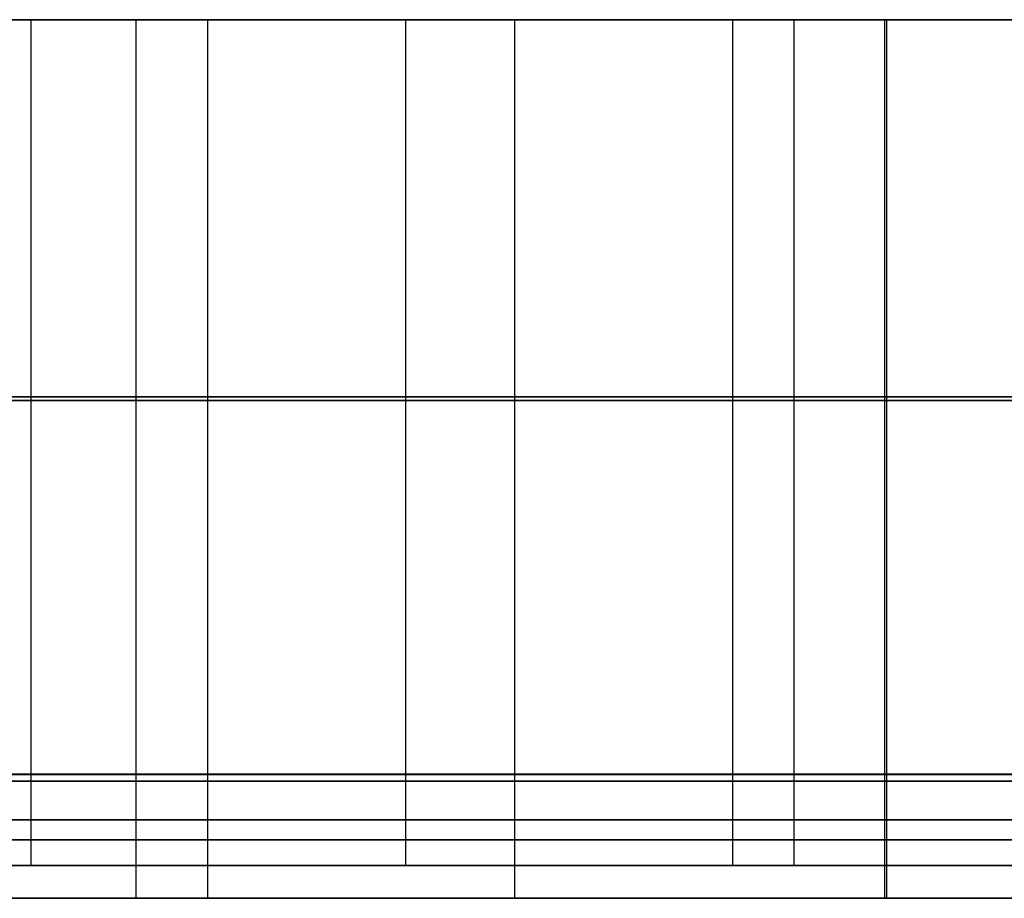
# Model space of a CAD drawing. Header units: millimetres. Extents: x 14566 to 15601, y -4 to 41.
# Tile 35 of 52: x 15306 to 15339, y -4 to 26. Entities that reach past the tile are written whole.
import ezdxf

# ---------------------------------------------------------------- set-up
doc = ezdxf.new("R2010")
doc.units = ezdxf.units.MM
doc.layers.add('Pond Mirror Ferm Living', color=7, linetype='Continuous', true_color=0x000000)

msp = doc.modelspace()

# ---------------------------------------------------------------- linework, layer by layer
at = {"layer": 'Pond Mirror Ferm Living'}
for p, q in [((15590.257, 25.764, 3398.008), (14586.449, 25.764, 3112.755)), ((15312.262, 25.764, 3739.136), (15300.637, 25.764, 3744.957)), ((15303.304, 25.764, 2789.335), (15309.81, 25.764, 2795.714)), ((15306.224, 25.769, 3746.903), (15306.224, 0.004, 3746.903)), ((15309.81, 25.769, 2795.714), (15309.81, 0.004, 2795.714)), ((15309.81, 25.764, 2795.714), (15316.344, 25.764, 2802.407)), ((15309.81, 25.764, 2795.714), (15309.81, -0.236, 2795.714)), ((15312.262, 25.769, 3739.136), (15312.263, 0.004, 3739.136)), ((15323.87, 25.764, 3733.045), (15312.262, 25.764, 3739.136)), ((15312.262, 25.764, 3739.136), (15312.262, -0.236, 3739.136)), ((15316.344, 25.764, 2802.407), (15322.74, 25.764, 2809.233)), ((15319.012, 25.768, 2799.099), (15319.013, 0.004, 2799.099)), ((15322.74, 25.768, 2809.233), (15322.74, 0.004, 2809.233)), ((15322.74, 25.764, 2809.233), (15329.149, 25.764, 2816.341)), ((15322.74, 25.764, 2809.233), (15322.74, -0.236, 2809.233)), ((15335.359, 25.764, 3726.733), (15323.87, 25.764, 3733.045)), ((15329.149, 25.764, 2816.341), (15335.432, 25.764, 2823.561)), ((15330.18, 25.768, 3734.421), (15330.181, 0.003, 3734.421)), ((15332.274, 25.768, 2813.511), (15332.274, 0.003, 2813.511)), ((15335.359, 25.768, 3726.733), (15335.359, 0.003, 3726.733)), ((15346.779, 25.764, 3720.172), (15335.359, 25.764, 3726.733)), ((15335.359, 25.764, 3726.733), (15335.359, -0.236, 3726.733)), ((15335.432, 25.768, 2823.561), (15335.432, 0.003, 2823.561)), ((15335.432, 25.764, 2823.561), (15347.9, 25.764, 2838.61)), ((15335.432, 25.764, 2823.561), (15335.432, -0.236, 2823.561)), ((15306.224, 12.886, 3746.903), (15294.182, 12.886, 3752.734)), ((15312.262, 12.886, 3739.136), (15300.637, 12.886, 3744.957)), ((15303.304, 12.886, 2789.335), (15309.81, 12.886, 2795.714)), ((15305.471, 12.886, 2785.576), (15312.318, 12.886, 2792.261)), ((15318.263, 12.886, 3740.779), (15306.224, 12.886, 3746.903)), ((15309.81, 12.886, 2795.714), (15316.344, 12.886, 2802.407)), ((15323.87, 12.886, 3733.045), (15312.262, 12.886, 3739.136)), ((15312.318, 12.886, 2792.261), (15319.013, 12.886, 2799.099)), ((15316.344, 12.886, 2802.407), (15322.74, 12.886, 2809.233)), ((15330.18, 12.886, 3734.421), (15318.263, 12.886, 3740.779)), ((15319.013, 12.886, 2799.099), (15325.714, 12.886, 2806.24)), ((15322.74, 12.886, 2809.233), (15329.15, 12.886, 2816.341)), ((15335.359, 12.886, 3726.733), (15323.87, 12.886, 3733.045)), ((15325.714, 12.886, 2806.24), (15332.274, 12.886, 2813.511)), ((15329.15, 12.886, 2816.341), (15335.432, 12.886, 2823.561)), ((15342.041, 12.886, 3727.79), (15330.18, 12.886, 3734.421)), ((15332.274, 12.886, 2813.511), (15345.274, 12.886, 2828.716)), ((15346.779, 12.886, 3720.172), (15335.359, 12.886, 3726.733)), ((15335.432, 12.886, 2823.561), (15347.901, 12.886, 2838.61)), ((15312.262, 12.764, 3739.136), (15300.637, 12.764, 3744.957)), ((15303.304, 12.764, 2789.335), (15309.81, 12.764, 2795.714)), ((15309.81, 12.764, 2795.714), (15316.344, 12.764, 2802.407)), ((15323.87, 12.764, 3733.045), (15312.262, 12.764, 3739.136)), ((15316.344, 12.764, 2802.407), (15322.74, 12.764, 2809.233)), ((15322.74, 12.764, 2809.233), (15329.149, 12.764, 2816.341)), ((15335.359, 12.764, 3726.733), (15323.87, 12.764, 3733.045)), ((15329.149, 12.764, 2816.341), (15335.432, 12.764, 2823.561)), ((15346.779, 12.764, 3720.172), (15335.359, 12.764, 3726.733)), ((15335.432, 12.764, 2823.561), (15347.9, 12.764, 2838.61)), ((15597.088, 0, 3327.266), (14576.69, 0, 3327.266)), ((15306.224, 0.004, 3746.903), (15294.183, 0.004, 3752.734)), ((15300.637, 0.004, 3744.957), (15312.263, 0.004, 3739.136)), ((15309.81, 0.004, 2795.714), (15303.304, 0.004, 2789.335)), ((15305.472, 0.004, 2785.576), (15312.319, 0.004, 2792.261)), ((15318.263, 0.004, 3740.779), (15306.224, 0.004, 3746.903)), ((15316.345, 0.004, 2802.407), (15309.81, 0.004, 2795.714)), ((15312.263, 0.004, 3739.136), (15323.87, 0.004, 3733.045)), ((15312.319, 0.004, 2792.261), (15319.013, 0.004, 2799.099)), ((15322.74, 0.004, 2809.233), (15316.345, 0.004, 2802.407)), ((15330.181, 0.003, 3734.421), (15318.263, 0.004, 3740.779)), ((15319.013, 0.004, 2799.099), (15325.714, 0.004, 2806.24)), ((15329.15, 0.003, 2816.341), (15322.74, 0.004, 2809.233)), ((15323.87, 0.004, 3733.045), (15335.359, 0.003, 3726.733)), ((15325.714, 0.004, 2806.24), (15332.274, 0.003, 2813.511)), ((15335.432, 0.003, 2823.561), (15329.15, 0.003, 2816.341)), ((15342.041, 0.003, 3727.79), (15330.181, 0.003, 3734.421)), ((15332.274, 0.003, 2813.511), (15345.274, 0.003, 2828.716)), ((15335.359, 0.003, 3726.733), (15346.779, 0.003, 3720.172)), ((15347.901, 0.003, 2838.61), (15335.432, 0.003, 2823.561)), ((15590.257, -0.236, 3398.008), (14586.449, -0.236, 3112.755)), ((15590.257, -0.236, 3398.008), (14586.449, -0.236, 3112.755)), ((15306.224, -0.004, 3746.903), (15294.183, -0.004, 3752.734)), ((15300.637, -0.004, 3744.957), (15312.263, -0.004, 3739.136)), ((15312.262, -0.236, 3739.136), (15300.637, -0.236, 3744.957)), ((15312.262, -0.236, 3739.136), (15300.637, -0.236, 3744.957)), ((15309.81, -0.004, 2795.714), (15303.304, -0.004, 2789.335)), ((15303.304, -0.236, 2789.335), (15309.81, -0.236, 2795.714)), ((15303.304, -0.236, 2789.335), (15309.81, -0.236, 2795.714)), ((15305.472, -0.004, 2785.576), (15312.319, -0.004, 2792.261)), ((15318.263, -0.004, 3740.779), (15306.224, -0.004, 3746.903)), ((15306.224, -0.004, 3746.903), (15306.224, -3.117, 3746.903)), ((15316.345, -0.004, 2802.407), (15309.81, -0.004, 2795.714)), ((15309.81, -0.004, 2795.714), (15309.81, -3.117, 2795.714)), ((15309.81, -0.236, 2795.714), (15316.344, -0.236, 2802.407)), ((15309.81, -0.236, 2795.714), (15309.81, -4.236, 2795.714)), ((15309.81, -0.236, 2795.714), (15316.344, -0.236, 2802.407)), ((15323.87, -0.236, 3733.045), (15312.262, -0.236, 3739.136)), ((15312.262, -0.236, 3739.136), (15312.262, -4.236, 3739.136)), ((15323.87, -0.236, 3733.045), (15312.262, -0.236, 3739.136)), ((15312.263, -0.004, 3739.136), (15323.87, -0.004, 3733.045)), ((15312.263, -0.004, 3739.136), (15312.263, -3.116, 3739.136)), ((15312.319, -0.004, 2792.261), (15319.013, -0.004, 2799.099)), ((15316.344, -0.236, 2802.407), (15322.74, -0.236, 2809.233)), ((15316.344, -0.236, 2802.407), (15322.74, -0.236, 2809.233)), ((15322.74, -0.004, 2809.233), (15316.345, -0.004, 2802.407)), ((15330.181, -0.004, 3734.421), (15318.263, -0.004, 3740.779)), ((15319.013, -0.004, 2799.099), (15325.714, -0.004, 2806.24)), ((15319.013, -0.004, 2799.099), (15319.013, -3.116, 2799.099)), ((15329.15, -0.004, 2816.341), (15322.74, -0.004, 2809.233)), ((15322.74, -0.004, 2809.233), (15322.74, -3.116, 2809.233)), ((15322.74, -0.236, 2809.233), (15329.149, -0.236, 2816.341)), ((15322.74, -0.236, 2809.233), (15322.74, -4.236, 2809.233)), ((15322.74, -0.236, 2809.233), (15329.149, -0.236, 2816.341)), ((15323.87, -0.004, 3733.045), (15335.359, -0.004, 3726.733)), ((15335.359, -0.236, 3726.733), (15323.87, -0.236, 3733.045)), ((15335.359, -0.236, 3726.733), (15323.87, -0.236, 3733.045)), ((15325.714, -0.004, 2806.24), (15332.274, -0.004, 2813.511)), ((15329.149, -0.236, 2816.341), (15335.432, -0.236, 2823.561)), ((15329.149, -0.236, 2816.341), (15335.432, -0.236, 2823.561)), ((15335.432, -0.004, 2823.561), (15329.15, -0.004, 2816.341)), ((15342.041, -0.004, 3727.79), (15330.181, -0.004, 3734.421)), ((15330.181, -0.004, 3734.421), (15330.181, -3.116, 3734.421)), ((15332.274, -0.004, 2813.511), (15345.274, -0.004, 2828.716)), ((15332.274, -0.004, 2813.511), (15332.274, -3.116, 2813.511)), ((15335.359, -0.004, 3726.733), (15346.779, -0.004, 3720.172)), ((15335.359, -0.004, 3726.733), (15335.359, -3.116, 3726.733)), ((15346.779, -0.236, 3720.172), (15335.359, -0.236, 3726.733)), ((15335.359, -0.236, 3726.733), (15335.359, -4.236, 3726.733)), ((15346.779, -0.236, 3720.172), (15335.359, -0.236, 3726.733)), ((15347.901, -0.004, 2838.61), (15335.432, -0.004, 2823.561)), ((15335.432, -0.004, 2823.561), (15335.432, -3.116, 2823.561)), ((15335.432, -0.236, 2823.561), (15347.9, -0.236, 2838.61)), ((15335.432, -0.236, 2823.561), (15335.432, -4.236, 2823.561)), ((15335.432, -0.236, 2823.561), (15347.9, -0.236, 2838.61)), ((15306.224, -1.56, 3746.903), (15294.183, -1.56, 3752.734)), ((15312.263, -1.56, 3739.136), (15300.637, -1.56, 3744.957)), ((15303.304, -1.56, 2789.335), (15309.81, -1.56, 2795.714)), ((15305.472, -1.56, 2785.576), (15312.319, -1.56, 2792.261)), ((15318.263, -1.56, 3740.779), (15306.224, -1.56, 3746.903)), ((15309.81, -1.56, 2795.714), (15316.345, -1.56, 2802.407)), ((15323.87, -1.56, 3733.045), (15312.263, -1.56, 3739.136)), ((15312.319, -1.56, 2792.261), (15319.013, -1.56, 2799.099)), ((15316.345, -1.56, 2802.407), (15322.74, -1.56, 2809.233)), ((15330.181, -1.56, 3734.421), (15318.263, -1.56, 3740.779)), ((15319.013, -1.56, 2799.099), (15325.714, -1.56, 2806.24)), ((15322.74, -1.56, 2809.233), (15329.15, -1.56, 2816.341)), ((15335.359, -1.56, 3726.733), (15323.87, -1.56, 3733.045)), ((15325.714, -1.56, 2806.24), (15332.274, -1.56, 2813.511)), ((15329.15, -1.56, 2816.341), (15335.432, -1.56, 2823.561)), ((15342.041, -1.56, 3727.79), (15330.181, -1.56, 3734.421)), ((15332.274, -1.56, 2813.511), (15345.274, -1.56, 2828.716)), ((15346.779, -1.56, 3720.172), (15335.359, -1.56, 3726.733)), ((15335.432, -1.56, 2823.561), (15347.901, -1.56, 2838.61)), ((15312.262, -2.236, 3739.136), (15300.637, -2.236, 3744.957)), ((15303.304, -2.236, 2789.335), (15309.81, -2.236, 2795.714)), ((15309.81, -2.236, 2795.714), (15316.344, -2.236, 2802.407)), ((15323.87, -2.236, 3733.045), (15312.262, -2.236, 3739.136)), ((15316.344, -2.236, 2802.407), (15322.74, -2.236, 2809.233)), ((15322.74, -2.236, 2809.233), (15329.149, -2.236, 2816.341)), ((15335.359, -2.236, 3726.733), (15323.87, -2.236, 3733.045)), ((15329.149, -2.236, 2816.341), (15335.432, -2.236, 2823.561)), ((15346.779, -2.236, 3720.172), (15335.359, -2.236, 3726.733)), ((15335.432, -2.236, 2823.561), (15347.9, -2.236, 2838.61)), ((15306.224, -3.117, 3746.903), (15294.183, -3.117, 3752.734)), ((15300.637, -3.117, 3744.957), (15312.263, -3.116, 3739.136)), ((15309.81, -3.117, 2795.714), (15303.304, -3.117, 2789.335)), ((15305.472, -3.117, 2785.576), (15312.319, -3.116, 2792.261)), ((15318.264, -3.116, 3740.779), (15306.224, -3.117, 3746.903)), ((15316.345, -3.116, 2802.407), (15309.81, -3.117, 2795.714)), ((15312.263, -3.116, 3739.136), (15323.87, -3.116, 3733.045)), ((15312.319, -3.116, 2792.261), (15319.013, -3.116, 2799.099)), ((15322.74, -3.116, 2809.233), (15316.345, -3.116, 2802.407)), ((15330.181, -3.116, 3734.421), (15318.264, -3.116, 3740.779)), ((15319.013, -3.116, 2799.099), (15325.714, -3.116, 2806.24)), ((15329.15, -3.116, 2816.341), (15322.74, -3.116, 2809.233)), ((15323.87, -3.116, 3733.045), (15335.359, -3.116, 3726.733)), ((15325.714, -3.116, 2806.24), (15332.274, -3.116, 2813.511)), ((15335.432, -3.116, 2823.561), (15329.15, -3.116, 2816.341)), ((15342.041, -3.116, 3727.79), (15330.181, -3.116, 3734.421)), ((15332.274, -3.116, 2813.511), (15345.274, -3.116, 2828.716)), ((15335.359, -3.116, 3726.733), (15346.779, -3.116, 3720.172)), ((15347.901, -3.116, 2838.61), (15335.432, -3.116, 2823.561)), ((15590.257, -4.236, 3398.008), (14586.449, -4.236, 3112.755)), ((15312.262, -4.236, 3739.136), (15300.637, -4.236, 3744.957)), ((15303.304, -4.236, 2789.335), (15309.81, -4.236, 2795.714)), ((15309.81, -4.236, 2795.714), (15316.344, -4.236, 2802.407)), ((15323.87, -4.236, 3733.045), (15312.262, -4.236, 3739.136)), ((15316.344, -4.236, 2802.407), (15322.74, -4.236, 2809.233)), ((15322.74, -4.236, 2809.233), (15329.149, -4.236, 2816.341)), ((15335.359, -4.236, 3726.733), (15323.87, -4.236, 3733.045)), ((15329.149, -4.236, 2816.341), (15335.432, -4.236, 2823.561)), ((15346.779, -4.236, 3720.172), (15335.359, -4.236, 3726.733)), ((15335.432, -4.236, 2823.561), (15347.9, -4.236, 2838.61))]:
    msp.add_line(p, q, dxfattribs=at)

doc.saveas('drawing.dxf')
